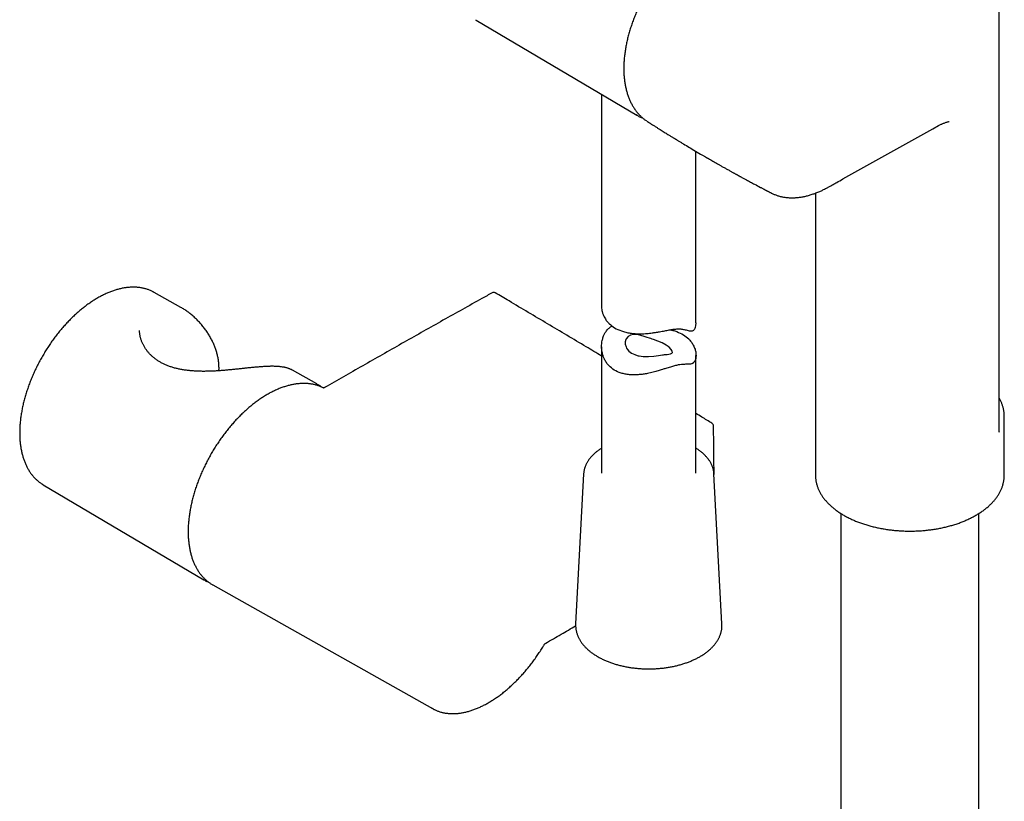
# Model space of a CAD drawing. Header units: millimetres. Extents: x 8 to 827, y 12 to 1643.
# Tile 8 of 134: x 616 to 772, y 300 to 424. Entities that reach past the tile are written whole.
import ezdxf

# ---------------------------------------------------------------- set-up
doc = ezdxf.new("R2010")
doc.units = ezdxf.units.MM

msp = doc.modelspace()

# ---------------------------------------------------------------- linework, layer by layer
at = {"color": 7, "linetype": 'Continuous', "lineweight": 30}
for p, q in [((771.34, 358.84), (771.34, 443.38)), ((688.16, 424.37), (688.29, 424.3)), ((688.29, 424.3), (713.81, 409.2)), ((708.2, 412.52), (708.2, 378.82)), ((715.47, 408.21), (715.47, 408.2)), ((763.44, 408.22), (763.42, 408.22)), ((723.2, 376.21), (723.2, 403.45)), ((742.18, 396.81), (742.18, 351.99)), ((637.15, 381.03), (637.02, 381.1)), ((641.35, 378.67), (637.15, 381.03)), ((641.34, 378.67), (641.35, 378.67)), ((708.2, 372.42), (708.2, 352.34)), ((723.2, 352.34), (723.2, 371.02)), ((659.11, 368.67), (659.1, 368.67)), ((662.99, 366.49), (659.11, 368.67)), ((664.01, 365.87), (663.99, 365.88)), ((772.18, 351.99), (772.18, 361.36)), ((705.35, 352.19), (704.08, 328.37)), ((705.35, 352.19), (705.35, 352.19)), ((727.33, 328.37), (726.06, 352.19)), ((726.06, 352.19), (726.06, 352.19)), ((619.38, 350.55), (619.51, 350.47)), ((619.51, 350.47), (645.03, 335.37)), ((746.23, 345.91), (746.23, 266.01)), ((768.13, 265.27), (768.13, 345.91)), ((646.45, 334.57), (681.36, 314.91)), ((704.08, 328.39), (704.08, 328.37))]:
    msp.add_line(p, q, dxfattribs=at)
at = {"color": 7, "linetype": 'Continuous', "lineweight": 30, "flags": 128}
for points in [[(713.94, 409.13), (713.86, 409.17), (713.68, 409.28)], [(718.45, 372.67), (717.83, 373.01), (717.16, 373.3), (716.46, 373.55), (716.24, 373.63), (716.01, 373.7), (715.79, 373.77), (715.42, 373.9), (714.97, 374.04), (714.45, 374.19), (714.05, 374.28), (713.73, 374.33), (713.47, 374.35), (713.27, 374.35), (712.82, 374.26), (712.42, 374.03), (712.11, 373.66), (712.01, 373.4), (711.98, 373.27), (711.97, 373.23), (711.97, 373.2), (711.96, 373.16), (711.96, 373.16), (711.96, 373.14), (711.96, 373.09), (711.96, 372.91), (711.97, 372.8), (711.99, 372.68), (712.03, 372.53), (712.09, 372.38), (712.17, 372.2), (712.34, 371.95), (712.54, 371.73), (712.96, 371.4), (713.47, 371.15), (713.6, 371.1), (713.73, 371.06), (713.88, 371.02), (714.03, 370.98), (714.19, 370.95), (714.81, 370.87), (715.28, 370.85), (715.56, 370.85), (715.64, 370.86), (715.66, 370.86), (715.67, 370.86), (715.67, 370.86), (715.67, 370.86), (715.67, 370.86), (715.67, 370.86), (715.67, 370.86), (715.67, 370.86), (715.67, 370.86), (715.67, 370.86), (716.52, 370.92), (717.26, 371.02), (717.88, 371.11), (718.06, 371.14), (718.22, 371.16), (718.37, 371.18), (718.6, 371.2), (718.87, 371.23), (719.14, 371.28), (719.28, 371.32), (719.37, 371.38), (719.43, 371.44), (719.45, 371.5), (719.42, 371.71), (719.26, 371.99), (718.94, 372.32), (718.45, 372.67)], [(662.86, 366.55), (663.04, 366.45), (663.12, 366.41)], [(742.18, 351.99), (742.18, 351.9), (742.18, 351.86)], [(772.18, 351.87), (772.18, 351.96), (772.18, 351.99)], [(645.16, 335.3), (645.08, 335.34), (644.9, 335.45)], [(727.33, 328.37), (727.33, 328.37), (727.33, 328.37)]]:
    msp.add_lwpolyline(points, dxfattribs=at)
at = {"color": 7, "linetype": 'Continuous', "lineweight": 30}
for centre, start, end in [((691.06, 380.53), 59.5621, 119.0534), ((725.48, 359.82), 1.1065, 58.3863)]:
    msp.add_arc(centre, 0.5, start, end, dxfattribs=at)
msp.add_ellipse((757.18, 361.44), major_axis=(15, -0.11), ratio=0.572397, start_param=6.273487, end_param=6.301657, dxfattribs=at)
for points, knots in [([(741.28, 448.31), (738.48, 446.64), (733.78, 443.83), (728.44, 440.64), (725.68, 439), (724.71, 438.41), (724.27, 438.15), (723.94, 437.95), (723.64, 437.77), (723.37, 437.59), (723.12, 437.43), (722.87, 437.26), (722.6, 437.07), (722.32, 436.86), (722.03, 436.64), (721.75, 436.41), (721.46, 436.18), (721.18, 435.94), (720.9, 435.69), (720.62, 435.44), (720.34, 435.18), (720.07, 434.92), (719.8, 434.65), (719.53, 434.37), (719.26, 434.09), (719, 433.8), (718.74, 433.51), (718.48, 433.21), (718.22, 432.91), (717.97, 432.6), (717.72, 432.29), (717.48, 431.97), (717.23, 431.65), (717, 431.33), (716.76, 431), (716.53, 430.67), (716.3, 430.33), (716.08, 429.99), (715.87, 429.65), (715.65, 429.3), (715.44, 428.95), (715.24, 428.6), (715.04, 428.25), (714.85, 427.89), (714.66, 427.53), (714.48, 427.17), (714.3, 426.81), (714.13, 426.44), (713.96, 426.07), (713.8, 425.7), (713.64, 425.33), (713.49, 424.96), (713.34, 424.59), (713.2, 424.22), (713.07, 423.84), (712.94, 423.47), (712.82, 423.1), (712.7, 422.73), (712.59, 422.36), (712.49, 421.99), (712.39, 421.62), (712.3, 421.25), (712.22, 420.88), (712.14, 420.51), (712.07, 420.15), (712, 419.78), (711.95, 419.41), (711.9, 419.05), (711.85, 418.69), (711.81, 418.33), (711.78, 417.98), (711.76, 417.63), (711.74, 417.28), (711.73, 416.93), (711.73, 416.59), (711.73, 416.25), (711.74, 415.91), (711.76, 415.59), (711.79, 415.26), (711.82, 414.94), (711.86, 414.62), (711.9, 414.3), (711.96, 413.99), (712.02, 413.68), (712.08, 413.38), (712.16, 413.08), (712.24, 412.79), (712.33, 412.51), (712.42, 412.23), (712.52, 411.95), (712.63, 411.69), (712.75, 411.43), (712.87, 411.18), (712.99, 410.93), (713.13, 410.69), (713.27, 410.46), (713.41, 410.24), (713.57, 410.02), (713.73, 409.8), (713.89, 409.6), (714.06, 409.41), (714.24, 409.22), (714.42, 409.04), (714.6, 408.86), (714.79, 408.7), (714.99, 408.54), (715.17, 408.41), (715.28, 408.33), (715.33, 408.3)], [0, 0, 0, 0, 0.184065, 0.309337, 0.351185, 0.365522, 0.373374, 0.380479, 0.386842, 0.392684, 0.398148, 0.403326, 0.40881, 0.415316, 0.421627, 0.427946, 0.434264, 0.44057, 0.446856, 0.453111, 0.459385, 0.465659, 0.471919, 0.478172, 0.484422, 0.490673, 0.49693, 0.503163, 0.509411, 0.515681, 0.521965, 0.528251, 0.534527, 0.540783, 0.547012, 0.553299, 0.559569, 0.565828, 0.57208, 0.578332, 0.584586, 0.590848, 0.597052, 0.603272, 0.609518, 0.61578, 0.622048, 0.628311, 0.634556, 0.640805, 0.647097, 0.65338, 0.659657, 0.665935, 0.672216, 0.678507, 0.684791, 0.691005, 0.697248, 0.703512, 0.709787, 0.716063, 0.722326, 0.728509, 0.734829, 0.74114, 0.747447, 0.753756, 0.760068, 0.766389, 0.772725, 0.778997, 0.785276, 0.791575, 0.797884, 0.804191, 0.810484, 0.81675, 0.822923, 0.82924, 0.83555, 0.841856, 0.848162, 0.854472, 0.86079, 0.867143, 0.873419, 0.879704, 0.885985, 0.892254, 0.898499, 0.904711, 0.910883, 0.916995, 0.923131, 0.92928, 0.935433, 0.941575, 0.947696, 0.953782, 0.959817, 0.965895, 0.971942, 0.977964, 0.983967, 0.989958, 0.995943, 1, 1, 1, 1]), ([(713.94, 409.12), (713.97, 409.11), (714.07, 409.05), (714.25, 408.96), (714.47, 408.86), (714.63, 408.79), (714.72, 408.76), (714.73, 408.75)], [0, 0, 0, 0, 0.1171737, 0.3961187, 0.675098, 0.9541798, 1, 1, 1, 1]), ([(715.37, 408.27), (715.38, 408.26), (715.41, 408.24), (715.45, 408.22), (715.47, 408.2)], [0, 0, 0, 0, 0.3162439, 1, 1, 1, 1]), ([(715.47, 408.2), (715.58, 408.13), (715.85, 407.96), (716.26, 407.7), (716.69, 407.43), (717.1, 407.17), (717.48, 406.93), (717.83, 406.71), (718.15, 406.51), (718.45, 406.33), (718.71, 406.16), (718.95, 406.02), (719.16, 405.89), (719.35, 405.77), (719.53, 405.66), (719.68, 405.57), (719.8, 405.5), (719.88, 405.45), (719.94, 405.41), (720.01, 405.37), (720.1, 405.31), (720.22, 405.24), (720.39, 405.14), (720.57, 405.03), (720.77, 404.9), (721.22, 404.63), (721.91, 404.22), (722.89, 403.64), (723.63, 403.2), (724.12, 402.91), (724.32, 402.8), (724.5, 402.69), (724.64, 402.61), (724.75, 402.55), (724.83, 402.5), (724.9, 402.46), (724.98, 402.42), (725.07, 402.36), (725.18, 402.3), (725.3, 402.23), (725.43, 402.16), (725.63, 402.04), (725.9, 401.88), (726.25, 401.68), (726.63, 401.47), (727.02, 401.25), (727.44, 401.01), (727.88, 400.76), (728.26, 400.55), (728.56, 400.38), (728.76, 400.27), (728.96, 400.16), (729.14, 400.06), (729.3, 399.97), (729.44, 399.89), (729.58, 399.82), (729.69, 399.76), (729.78, 399.71), (729.86, 399.66), (729.93, 399.63), (730.02, 399.58), (730.13, 399.52), (730.26, 399.44), (730.42, 399.36), (730.59, 399.26), (730.79, 399.16), (731, 399.04), (731.36, 398.85), (731.86, 398.58), (732.6, 398.18), (733.18, 397.87), (733.62, 397.64), (733.79, 397.55), (733.95, 397.47), (734.07, 397.4), (734.16, 397.36), (734.21, 397.33), (734.27, 397.3), (734.32, 397.28), (734.36, 397.25), (734.4, 397.23), (734.45, 397.21), (734.51, 397.18), (734.59, 397.14), (734.69, 397.08), (734.81, 397.02), (734.96, 396.94), (735.07, 396.88), (735.13, 396.85), (735.13, 396.85)], [0, 0, 0, 0, 0.017196, 0.041382, 0.064085, 0.085307, 0.105046, 0.123303, 0.140077, 0.155368, 0.169177, 0.181502, 0.192345, 0.201704, 0.211155, 0.219205, 0.225856, 0.229119, 0.231962, 0.235247, 0.239239, 0.24617, 0.254544, 0.264362, 0.274871, 0.285431, 0.333197, 0.381804, 0.436038, 0.446644, 0.457063, 0.466174, 0.473776, 0.47877, 0.482798, 0.486001, 0.48979, 0.494527, 0.500102, 0.506429, 0.512931, 0.51956, 0.53671, 0.554647, 0.573397, 0.593304, 0.614478, 0.636919, 0.660626, 0.671459, 0.681999, 0.691743, 0.70069, 0.708841, 0.716195, 0.722752, 0.72894, 0.733535, 0.736598, 0.74003, 0.744453, 0.750062, 0.756728, 0.764452, 0.773232, 0.783069, 0.793953, 0.805279, 0.836809, 0.868903, 0.915627, 0.924934, 0.933705, 0.941551, 0.948474, 0.951589, 0.954473, 0.957126, 0.959549, 0.96174, 0.963701, 0.96563, 0.968447, 0.972473, 0.977598, 0.983823, 0.991148, 0.999572, 1, 1, 1, 1]), ([(735.13, 396.85), (735.15, 396.84), (735.24, 396.8), (735.4, 396.72), (735.63, 396.62), (735.86, 396.53), (736.09, 396.44), (736.33, 396.37), (736.58, 396.3), (736.83, 396.24), (737.08, 396.19), (737.33, 396.15), (737.59, 396.12), (737.86, 396.1), (738.12, 396.08), (738.39, 396.07), (738.66, 396.08), (738.94, 396.09), (739.21, 396.11), (739.49, 396.13), (739.77, 396.17), (740.06, 396.22), (740.34, 396.27), (740.63, 396.34), (740.92, 396.41), (741.21, 396.49), (741.51, 396.58), (741.81, 396.68), (742.1, 396.78), (742.4, 396.9), (742.7, 397.02), (742.98, 397.14), (743.24, 397.26), (743.5, 397.39), (743.79, 397.54), (744.14, 397.73), (744.55, 397.95), (745.02, 398.22), (745.7, 398.6), (751.28, 401.71), (756.68, 404.72), (761.75, 407.54)], [0, 0, 0, 0, 0.002256, 0.01236, 0.022543, 0.032734, 0.042948, 0.053196, 0.06349, 0.073844, 0.084142, 0.094536, 0.104994, 0.115495, 0.126017, 0.136536, 0.147026, 0.157462, 0.167967, 0.17851, 0.189085, 0.199699, 0.210358, 0.221069, 0.231839, 0.242505, 0.253329, 0.264185, 0.275054, 0.28591, 0.296732, 0.307505, 0.316069, 0.324741, 0.33584, 0.348087, 0.362435, 0.3811, 0.401171, 0.437784, 1, 1, 1, 1]), ([(761.75, 407.54), (761.75, 407.55), (761.81, 407.58), (761.94, 407.65), (762.14, 407.75), (762.33, 407.84), (762.52, 407.92), (762.72, 408), (762.93, 408.07), (763.14, 408.14), (763.31, 408.19), (763.41, 408.21), (763.44, 408.22)], [0, 0, 0, 0, 0.004169, 0.111268, 0.225346, 0.336174, 0.450978, 0.568901, 0.690276, 0.815427, 0.944696, 1, 1, 1, 1]), ([(637.02, 381.11), (636.96, 381.14), (636.83, 381.2), (636.63, 381.3), (636.41, 381.39), (636.18, 381.48), (635.95, 381.56), (635.71, 381.62), (635.48, 381.69), (635.23, 381.74), (634.99, 381.78), (634.74, 381.82), (634.48, 381.84), (634.22, 381.86), (633.96, 381.87), (633.7, 381.87), (633.44, 381.86), (633.17, 381.85), (632.89, 381.82), (632.62, 381.79), (632.34, 381.75), (632.07, 381.69), (631.79, 381.63), (631.5, 381.57), (631.22, 381.49), (630.94, 381.4), (630.65, 381.31), (630.36, 381.21), (630.07, 381.1), (629.78, 380.98), (629.49, 380.85), (629.2, 380.72), (628.91, 380.57), (628.62, 380.42), (628.33, 380.26), (628.04, 380.1), (627.75, 379.92), (627.46, 379.74), (627.17, 379.55), (626.88, 379.35), (626.6, 379.15), (626.31, 378.94), (626.02, 378.72), (625.74, 378.5), (625.46, 378.27), (625.17, 378.03), (624.9, 377.78), (624.62, 377.53), (624.34, 377.28), (624.07, 377.01), (623.8, 376.74), (623.53, 376.47), (623.26, 376.19), (623, 375.9), (622.74, 375.61), (622.48, 375.32), (622.23, 375.02), (621.98, 374.71), (621.73, 374.4), (621.49, 374.08), (621.25, 373.76), (621.01, 373.44), (620.78, 373.11), (620.55, 372.78), (620.32, 372.44), (620.1, 372.1), (619.89, 371.76), (619.68, 371.42), (619.47, 371.07), (619.27, 370.72), (619.07, 370.36), (618.88, 370.01), (618.69, 369.65), (618.51, 369.29), (618.33, 368.92), (618.16, 368.56), (617.99, 368.19), (617.83, 367.83), (617.67, 367.46), (617.52, 367.09), (617.38, 366.72), (617.24, 366.35), (617.11, 365.98), (616.98, 365.61), (616.86, 365.24), (616.74, 364.86), (616.63, 364.49), (616.53, 364.12), (616.43, 363.76), (616.34, 363.39), (616.26, 363.02), (616.18, 362.66), (616.11, 362.29), (616.05, 361.93), (615.99, 361.57), (615.94, 361.21), (615.89, 360.86), (615.86, 360.5), (615.82, 360.15), (615.8, 359.8), (615.78, 359.46), (615.77, 359.12), (615.76, 358.78), (615.77, 358.45), (615.78, 358.11), (615.79, 357.79), (615.81, 357.46), (615.84, 357.15), (615.88, 356.83), (615.92, 356.52), (615.97, 356.22), (616.03, 355.92), (616.09, 355.62), (616.16, 355.33), (616.24, 355.05), (616.32, 354.77), (616.41, 354.5), (616.51, 354.23), (616.61, 353.97), (616.72, 353.72), (616.83, 353.47), (616.95, 353.23), (617.08, 353), (617.22, 352.77), (617.36, 352.55), (617.5, 352.34), (617.65, 352.13), (617.81, 351.93), (617.97, 351.74), (618.14, 351.56), (618.32, 351.38), (618.5, 351.22), (618.68, 351.06), (618.87, 350.9), (619.06, 350.76), (619.23, 350.64), (619.34, 350.58), (619.38, 350.55)], [0, 0, 0, 0, 0.005684, 0.012957, 0.020232, 0.027511, 0.034797, 0.04209, 0.049392, 0.056704, 0.064027, 0.071362, 0.078709, 0.086068, 0.09344, 0.100825, 0.108221, 0.115629, 0.123048, 0.130477, 0.137915, 0.145362, 0.152817, 0.160279, 0.167747, 0.17522, 0.182698, 0.19018, 0.197664, 0.205152, 0.212641, 0.220132, 0.227623, 0.235116, 0.242608, 0.2501, 0.257592, 0.265084, 0.272575, 0.280065, 0.287553, 0.295041, 0.302528, 0.310013, 0.317497, 0.32498, 0.332462, 0.339942, 0.347422, 0.3549, 0.362377, 0.369852, 0.377327, 0.384801, 0.392273, 0.399745, 0.407216, 0.414686, 0.422156, 0.429624, 0.437092, 0.44456, 0.452027, 0.459493, 0.466959, 0.474425, 0.481891, 0.489356, 0.496822, 0.504287, 0.511752, 0.519218, 0.526683, 0.534149, 0.541615, 0.549081, 0.556548, 0.564015, 0.571483, 0.578951, 0.58642, 0.59389, 0.601361, 0.608832, 0.616305, 0.623778, 0.631252, 0.638728, 0.646204, 0.653682, 0.661161, 0.668641, 0.676123, 0.683606, 0.69109, 0.698576, 0.706063, 0.713551, 0.721041, 0.728532, 0.736024, 0.743518, 0.751012, 0.758507, 0.766003, 0.773499, 0.780996, 0.788492, 0.795988, 0.803482, 0.810976, 0.818467, 0.825956, 0.833442, 0.840924, 0.848401, 0.855874, 0.863339, 0.870798, 0.878249, 0.885691, 0.893123, 0.900545, 0.907956, 0.915355, 0.922741, 0.930115, 0.937476, 0.944825, 0.952161, 0.959485, 0.966798, 0.9741, 0.981394, 0.98868, 0.995959, 1, 1, 1, 1]), ([(690.82, 380.97), (690.27, 380.67), (688.7, 379.79), (686.1, 378.34), (683.01, 376.61), (679.92, 374.87), (676.83, 373.12), (673.74, 371.36), (670.64, 369.6), (667.61, 367.86), (665.46, 366.63), (664.35, 365.99), (664.21, 365.91)], [0, 0, 0, 0, 0.061155, 0.177347, 0.293539, 0.409731, 0.525924, 0.642116, 0.758308, 0.8745, 0.984577, 1, 1, 1, 1]), ([(708.2, 370.92), (707.39, 371.41), (705.55, 372.52), (702.69, 374.23), (699.62, 376.05), (696.56, 377.87), (693.79, 379.51), (692.04, 380.53), (691.31, 380.96)], [0, 0, 0, 0, 0.1453526, 0.326729, 0.5081056, 0.6894821, 0.8708586, 1, 1, 1, 1]), ([(647.42, 368.59), (647.42, 368.65), (647.43, 368.8), (647.43, 369.05), (647.42, 369.34), (647.41, 369.63), (647.38, 369.92), (647.35, 370.21), (647.3, 370.5), (647.25, 370.79), (647.18, 371.08), (647.11, 371.37), (647.03, 371.66), (646.94, 371.96), (646.83, 372.25), (646.72, 372.54), (646.6, 372.82), (646.47, 373.11), (646.33, 373.4), (646.18, 373.69), (646.02, 373.98), (645.85, 374.27), (645.68, 374.55), (645.49, 374.83), (645.29, 375.11), (645.09, 375.38), (644.87, 375.65), (644.65, 375.92), (644.43, 376.18), (644.19, 376.43), (643.95, 376.67), (643.71, 376.91), (643.46, 377.14), (643.21, 377.37), (642.95, 377.58), (642.69, 377.79), (642.43, 377.98), (642.16, 378.17), (641.9, 378.34), (641.63, 378.51), (641.45, 378.62), (641.35, 378.67), (641.35, 378.67)], [0, 0, 0, 0, 0.012821, 0.036026, 0.059227, 0.082444, 0.105699, 0.129018, 0.152409, 0.175682, 0.199244, 0.223074, 0.247149, 0.27144, 0.295914, 0.320529, 0.345363, 0.37063, 0.396222, 0.422136, 0.448364, 0.474894, 0.501708, 0.528785, 0.556098, 0.583617, 0.611304, 0.63912, 0.667021, 0.695015, 0.723022, 0.751073, 0.779121, 0.807118, 0.835024, 0.862803, 0.890421, 0.917848, 0.945056, 0.972022, 0.998727, 1, 1, 1, 1]), ([(708.21, 378.82), (708.21, 378.78), (708.2, 378.5), (708.27, 378.07), (708.43, 377.56), (708.6, 377.17), (708.82, 376.78), (709.09, 376.4), (709.34, 376.16), (709.45, 376.04)], [0, 0, 0, 0, 0.046723, 0.281073, 0.433772, 0.567068, 0.690324, 0.856386, 1, 1, 1, 1]), ([(721.2, 374.32), (721.49, 374.1), (721.88, 373.83), (722.24, 373.43), (722.43, 373.2), (722.61, 372.95), (722.84, 372.55), (723.05, 372.05), (723.16, 371.59), (723.19, 371.29), (723.2, 371.13), (723.21, 370.99), (723.2, 370.87), (723.18, 370.64), (723.12, 370.34), (723, 370.09), (722.87, 369.93), (722.78, 369.85), (722.69, 369.77), (722.58, 369.72), (722.43, 369.67), (722.22, 369.64), (721.92, 369.62), (721.58, 369.62), (721.23, 369.61), (720.85, 369.59), (720.39, 369.52), (719.9, 369.41), (719.48, 369.29), (719.14, 369.19), (718.77, 369.08), (718.35, 368.95), (717.82, 368.78), (717.16, 368.58), (716.37, 368.36), (715.57, 368.17), (714.81, 368.04), (714.17, 367.97), (713.6, 367.94), (713.1, 367.94), (712.55, 367.97), (711.94, 368.05), (711.11, 368.26), (710.19, 368.66), (709.53, 369.22), (709.15, 369.65), (708.97, 369.89), (708.81, 370.15), (708.63, 370.47), (708.46, 370.88), (708.31, 371.4), (708.21, 372.01), (708.19, 372.69), (708.28, 373.36), (708.43, 373.88), (708.57, 374.24), (708.68, 374.47), (708.79, 374.66), (708.98, 374.95), (709.27, 375.29), (709.62, 375.57), (709.84, 375.68), (709.9, 375.71)], [0, 0, 0, 0, 0.039379, 0.050382, 0.061845, 0.073771, 0.086162, 0.11578, 0.140007, 0.148192, 0.155514, 0.161975, 0.167575, 0.172319, 0.194363, 0.215913, 0.224462, 0.232993, 0.241525, 0.250076, 0.258664, 0.274761, 0.294052, 0.314624, 0.331254, 0.344892, 0.365206, 0.386123, 0.396926, 0.408005, 0.419399, 0.431139, 0.447423, 0.46716, 0.490385, 0.517118, 0.53793, 0.556924, 0.574104, 0.589472, 0.603032, 0.626148, 0.648133, 0.68883, 0.729572, 0.74046, 0.751633, 0.763096, 0.774855, 0.792288, 0.812454, 0.835361, 0.861013, 0.88782, 0.91109, 0.921407, 0.930848, 0.939418, 0.947122, 0.970261, 0.992144, 1, 1, 1, 1]), ([(709.45, 376.04), (709.71, 375.83), (710.26, 375.37), (711.18, 374.97), (712.04, 374.71), (712.64, 374.59), (713.15, 374.52), (713.55, 374.49), (713.97, 374.47), (714.59, 374.46), (715.35, 374.5), (716.06, 374.58), (716.52, 374.65), (716.78, 374.69), (717.02, 374.73), (717.22, 374.76), (717.63, 374.83), (718.21, 374.94), (718.94, 375.08), (719.59, 375.18), (720.06, 375.23), (720.42, 375.24), (720.67, 375.24), (720.89, 375.22), (721.11, 375.19), (721.35, 375.14), (721.64, 375.07), (721.98, 374.98), (722.31, 374.92), (722.62, 374.94), (722.84, 375.04), (723.01, 375.23), (723.13, 375.54), (723.19, 375.86), (723.21, 376.1), (723.2, 376.19), (723.2, 376.21)], [0, 0, 0, 0, 0.066181, 0.138715, 0.177474, 0.217887, 0.238728, 0.259989, 0.281671, 0.303777, 0.354283, 0.396401, 0.410906, 0.424068, 0.435889, 0.44637, 0.455514, 0.497876, 0.537181, 0.573745, 0.607965, 0.626027, 0.645112, 0.662518, 0.676555, 0.699545, 0.727444, 0.760267, 0.806678, 0.84729, 0.882454, 0.912716, 0.942661, 0.977825, 0.997481, 1, 1, 1, 1]), ([(659.11, 368.67), (659.07, 368.69), (658.98, 368.74), (658.84, 368.81), (658.67, 368.88), (658.49, 368.95), (658.3, 369.01), (658.11, 369.07), (657.91, 369.12), (657.7, 369.16), (657.49, 369.19), (657.27, 369.22), (657.04, 369.25), (656.81, 369.27), (656.58, 369.28), (656.34, 369.29), (656.1, 369.3), (655.86, 369.3), (655.61, 369.3), (655.37, 369.29), (655.12, 369.29), (654.86, 369.28), (654.61, 369.26), (654.35, 369.24), (654.08, 369.23), (653.81, 369.2), (653.54, 369.18), (653.26, 369.16), (652.99, 369.13), (652.71, 369.1), (652.42, 369.08), (652.14, 369.05), (651.85, 369.02), (651.55, 368.98), (651.25, 368.95), (650.95, 368.92), (650.64, 368.89), (650.34, 368.85), (650.03, 368.82), (649.71, 368.79), (649.4, 368.76), (649.08, 368.73), (648.76, 368.7), (648.44, 368.67), (648.11, 368.64), (647.79, 368.62), (647.46, 368.59), (647.13, 368.57), (646.8, 368.55), (646.46, 368.54), (646.13, 368.52), (645.8, 368.51), (645.47, 368.51), (645.14, 368.5), (644.81, 368.5), (644.49, 368.51), (644.16, 368.52), (643.83, 368.53), (643.51, 368.55), (643.19, 368.57), (642.87, 368.59), (642.56, 368.63), (642.25, 368.66), (641.95, 368.7), (641.65, 368.75), (641.36, 368.8), (641.07, 368.86), (640.79, 368.93), (640.51, 368.99), (640.23, 369.07), (639.96, 369.15), (639.7, 369.24), (639.44, 369.33), (639.19, 369.43), (638.95, 369.53), (638.71, 369.64), (638.48, 369.75), (638.25, 369.87), (638.03, 370), (637.82, 370.13), (637.61, 370.26), (637.4, 370.41), (637.21, 370.55), (637.02, 370.71), (636.83, 370.87), (636.66, 371.03), (636.49, 371.2), (636.33, 371.37), (636.17, 371.55), (636.03, 371.73), (635.89, 371.91), (635.76, 372.1), (635.63, 372.29), (635.52, 372.49), (635.41, 372.69), (635.31, 372.89), (635.22, 373.09), (635.14, 373.29), (635.07, 373.5), (635, 373.7), (634.95, 373.9), (634.9, 374.1), (634.87, 374.3), (634.84, 374.49), (634.82, 374.69), (634.81, 374.85), (634.81, 374.96), (634.81, 375)], [0, 0, 0, 0, 0.006712, 0.017042, 0.027497, 0.038077, 0.04877, 0.059549, 0.07039, 0.081007, 0.092048, 0.103078, 0.114027, 0.124852, 0.135526, 0.146034, 0.156371, 0.166536, 0.176532, 0.186364, 0.196039, 0.205564, 0.214946, 0.224423, 0.233843, 0.243225, 0.252553, 0.261809, 0.270974, 0.28003, 0.288974, 0.298057, 0.307128, 0.316194, 0.32526, 0.334329, 0.343404, 0.352487, 0.361543, 0.370632, 0.379729, 0.388843, 0.397983, 0.407161, 0.416387, 0.42567, 0.43494, 0.444244, 0.453613, 0.463028, 0.472463, 0.48189, 0.491277, 0.500637, 0.510068, 0.519536, 0.529031, 0.538545, 0.548067, 0.557585, 0.567087, 0.576562, 0.586002, 0.595395, 0.604735, 0.614011, 0.62322, 0.632426, 0.641742, 0.651062, 0.66036, 0.669616, 0.678813, 0.687935, 0.69698, 0.706162, 0.715338, 0.724521, 0.733724, 0.74296, 0.752243, 0.761582, 0.770664, 0.780127, 0.789629, 0.79914, 0.808619, 0.818036, 0.827442, 0.837057, 0.846701, 0.856385, 0.866119, 0.875914, 0.885775, 0.895504, 0.90539, 0.915295, 0.925189, 0.935045, 0.944838, 0.954562, 0.964451, 0.974204, 0.98393, 0.993645, 1, 1, 1, 1]), ([(719.09, 375.1), (719.23, 375.07), (719.6, 375), (720.34, 374.77), (720.86, 374.49), (721.2, 374.32)], [0, 0, 0, 0, 0.175533, 0.475005, 1, 1, 1, 1]), ([(663.99, 365.88), (663.98, 365.88), (663.9, 365.93), (663.74, 366), (663.51, 366.09), (663.28, 366.18), (663.05, 366.26), (662.81, 366.33), (662.57, 366.39), (662.33, 366.44), (662.08, 366.49), (661.83, 366.52), (661.57, 366.55), (661.31, 366.57), (661.05, 366.58), (660.78, 366.58), (660.52, 366.57), (660.24, 366.55), (659.97, 366.53), (659.7, 366.5), (659.42, 366.45), (659.14, 366.4), (658.86, 366.34), (658.57, 366.28), (658.29, 366.2), (658, 366.11), (657.71, 366.02), (657.42, 365.92), (657.13, 365.81), (656.84, 365.69), (656.54, 365.56), (656.25, 365.43), (655.96, 365.29), (655.67, 365.14), (655.38, 364.98), (655.08, 364.81), (654.79, 364.64), (654.5, 364.46), (654.21, 364.27), (653.92, 364.07), (653.63, 363.87), (653.33, 363.66), (653.04, 363.44), (652.76, 363.21), (652.47, 362.98), (652.19, 362.75), (651.91, 362.5), (651.63, 362.25), (651.35, 362), (651.07, 361.73), (650.8, 361.47), (650.53, 361.19), (650.26, 360.91), (649.99, 360.63), (649.73, 360.33), (649.47, 360.04), (649.21, 359.74), (648.96, 359.43), (648.71, 359.12), (648.46, 358.8), (648.21, 358.48), (647.97, 358.15), (647.74, 357.83), (647.5, 357.49), (647.28, 357.16), (647.05, 356.82), (646.83, 356.48), (646.62, 356.13), (646.41, 355.78), (646.2, 355.43), (646, 355.07), (645.8, 354.71), (645.61, 354.35), (645.42, 353.99), (645.24, 353.62), (645.06, 353.26), (644.89, 352.89), (644.72, 352.52), (644.56, 352.15), (644.41, 351.78), (644.26, 351.41), (644.11, 351.03), (643.98, 350.66), (643.84, 350.29), (643.72, 349.91), (643.6, 349.54), (643.48, 349.16), (643.38, 348.79), (643.27, 348.42), (643.18, 348.05), (643.09, 347.68), (643.01, 347.31), (642.93, 346.94), (642.86, 346.57), (642.8, 346.21), (642.74, 345.85), (642.69, 345.49), (642.65, 345.13), (642.61, 344.77), (642.58, 344.42), (642.55, 344.07), (642.54, 343.72), (642.53, 343.38), (642.52, 343.03), (642.53, 342.7), (642.54, 342.36), (642.55, 342.04), (642.58, 341.71), (642.61, 341.39), (642.64, 341.08), (642.69, 340.76), (642.74, 340.46), (642.8, 340.15), (642.86, 339.86), (642.93, 339.57), (643.01, 339.28), (643.09, 339), (643.18, 338.73), (643.28, 338.46), (643.38, 338.2), (643.49, 337.94), (643.61, 337.69), (643.73, 337.45), (643.86, 337.21), (643.99, 336.99), (644.13, 336.76), (644.28, 336.55), (644.43, 336.34), (644.59, 336.14), (644.75, 335.95), (644.92, 335.76), (645.1, 335.58), (645.28, 335.41), (645.46, 335.25), (645.65, 335.1), (645.85, 334.95), (646.05, 334.81), (646.2, 334.71), (646.29, 334.66), (646.31, 334.65)], [0, 0, 0, 0, 0.001304, 0.008446, 0.015647, 0.022878, 0.030105, 0.037335, 0.044573, 0.051827, 0.059103, 0.066408, 0.07374, 0.080983, 0.088293, 0.095623, 0.102969, 0.110326, 0.117688, 0.125049, 0.132403, 0.139771, 0.147173, 0.154589, 0.162015, 0.169448, 0.176884, 0.184319, 0.191749, 0.199162, 0.206601, 0.214016, 0.221423, 0.22883, 0.23624, 0.243658, 0.25109, 0.258541, 0.265927, 0.273343, 0.280791, 0.288258, 0.295729, 0.30319, 0.310625, 0.318023, 0.32537, 0.332779, 0.340196, 0.347603, 0.355006, 0.36241, 0.36982, 0.377241, 0.384678, 0.392089, 0.399472, 0.406885, 0.414316, 0.421754, 0.429188, 0.436604, 0.443992, 0.451342, 0.458726, 0.466143, 0.47355, 0.480951, 0.488354, 0.495762, 0.50318, 0.510615, 0.518044, 0.525443, 0.532836, 0.540223, 0.547611, 0.555, 0.562395, 0.569798, 0.577219, 0.584621, 0.59202, 0.599444, 0.606883, 0.614329, 0.621772, 0.6292, 0.636605, 0.643943, 0.651372, 0.658787, 0.666194, 0.673598, 0.681006, 0.68842, 0.695847, 0.703295, 0.710731, 0.718138, 0.725576, 0.733033, 0.7405, 0.747967, 0.75542, 0.76285, 0.770258, 0.777638, 0.785053, 0.792492, 0.799946, 0.807404, 0.814854, 0.822285, 0.829684, 0.837037, 0.844471, 0.851886, 0.859285, 0.866674, 0.874057, 0.88144, 0.888827, 0.89622, 0.903543, 0.910863, 0.918195, 0.925531, 0.932859, 0.94017, 0.947453, 0.9547, 0.961888, 0.969155, 0.976405, 0.98364, 0.990868, 0.998092, 1, 1, 1, 1]), ([(663.71, 366.01), (663.67, 366.04), (663.56, 366.12), (663.38, 366.24), (663.23, 366.34), (663.14, 366.39), (663.13, 366.4)], [0, 0, 0, 0, 0.2274553, 0.5715754, 0.9154799, 1, 1, 1, 1]), ([(664.07, 365.84), (664.06, 365.84), (664.05, 365.85), (664.03, 365.86), (664.02, 365.86)], [0, 0, 0, 0, 0.328847, 1, 1, 1, 1]), ([(664.21, 365.91), (664.21, 365.9), (664.18, 365.89), (664.15, 365.87), (664.11, 365.86), (664.08, 365.85), (664.06, 365.85), (664.05, 365.85), (664.05, 365.85), (664.05, 365.85)], [0, 0, 0, 0, 0.088398, 0.239916, 0.391004, 0.542075, 0.693908, 0.847851, 1, 1, 1, 1]), ([(772.17, 361.49), (772.17, 361.52), (772.17, 361.62), (772.16, 361.8), (772.14, 362.02), (772.11, 362.24), (772.06, 362.46), (772.01, 362.68), (771.95, 362.9), (771.88, 363.12), (771.8, 363.33), (771.72, 363.55), (771.62, 363.76), (771.51, 363.98), (771.42, 364.15), (771.36, 364.26), (771.34, 364.29)], [0, 0, 0, 0, 0.028865, 0.106004, 0.183166, 0.260378, 0.337666, 0.415053, 0.492559, 0.570202, 0.647997, 0.725953, 0.804079, 0.882377, 0.960847, 1, 1, 1, 1]), ([(725.74, 360.25), (725.2, 360.58), (724.36, 361.1), (723.51, 361.62), (723.2, 361.81)], [0, 0, 0, 0, 0.635434, 1, 1, 1, 1]), ([(726.07, 352.1), (726.07, 352.3), (726.06, 353.1), (726.05, 354.49), (726.04, 356.26), (726.01, 358.04), (725.99, 359.24), (725.98, 359.83)], [0, 0, 0, 0, 0.080539, 0.310053, 0.539567, 0.769081, 1, 1, 1, 1]), ([(771.34, 358.88), (771.34, 358.88), (771.34, 358.87), (771.34, 358.85), (771.34, 358.85)], [0, 0, 0, 0, 0.328684, 1, 1, 1, 1]), ([(708.2, 356.28), (708.16, 356.25), (708.04, 356.18), (707.86, 356.06), (707.66, 355.91), (707.46, 355.77), (707.27, 355.61), (707.09, 355.46), (706.92, 355.3), (706.76, 355.14), (706.6, 354.98), (706.46, 354.81), (706.32, 354.64), (706.19, 354.47), (706.07, 354.29), (705.96, 354.11), (705.85, 353.93), (705.76, 353.75), (705.68, 353.57), (705.6, 353.39), (705.54, 353.2), (705.48, 353.01), (705.43, 352.83), (705.4, 352.64), (705.37, 352.45), (705.35, 352.3), (705.35, 352.21), (705.35, 352.19)], [0, 0, 0, 0, 0.0268692, 0.0691737, 0.1114758, 0.1537697, 0.1960482, 0.238303, 0.2805246, 0.3227025, 0.3648249, 0.4068794, 0.4488526, 0.4907312, 0.5325021, 0.5741529, 0.6156725, 0.6570522, 0.6982858, 0.7393703, 0.7803067, 0.8210998, 0.8617585, 0.9022959, 0.9427286, 0.9830767, 1, 1, 1, 1]), ([(726.06, 352.19), (726.06, 352.23), (726.05, 352.33), (726.03, 352.49), (726.01, 352.68), (725.97, 352.87), (725.92, 353.05), (725.86, 353.24), (725.79, 353.42), (725.72, 353.6), (725.63, 353.78), (725.54, 353.96), (725.44, 354.14), (725.32, 354.31), (725.2, 354.49), (725.07, 354.66), (724.93, 354.83), (724.79, 354.99), (724.63, 355.16), (724.47, 355.32), (724.3, 355.48), (724.12, 355.63), (723.93, 355.78), (723.73, 355.93), (723.53, 356.07), (723.36, 356.19), (723.24, 356.26), (723.2, 356.28)], [0, 0, 0, 0, 0.023969, 0.064286, 0.104637, 0.145049, 0.185542, 0.226136, 0.266848, 0.307691, 0.348672, 0.389797, 0.431066, 0.472478, 0.514025, 0.5557, 0.597492, 0.63939, 0.681381, 0.723452, 0.76559, 0.807784, 0.850022, 0.892295, 0.934592, 0.976906, 1, 1, 1, 1]), ([(742.18, 351.86), (742.18, 351.84), (742.18, 351.76), (742.19, 351.59), (742.21, 351.37), (742.24, 351.15), (742.28, 350.93), (742.33, 350.71), (742.39, 350.49), (742.46, 350.27), (742.53, 350.05), (742.62, 349.83), (742.71, 349.62), (742.82, 349.4), (742.93, 349.19), (743.05, 348.98), (743.18, 348.77), (743.32, 348.56), (743.47, 348.36), (743.63, 348.15), (743.8, 347.95), (743.97, 347.76), (744.16, 347.56), (744.35, 347.37), (744.55, 347.18), (744.75, 346.99), (744.97, 346.81), (745.19, 346.63), (745.42, 346.45), (745.66, 346.28), (745.9, 346.11), (746.16, 345.95), (746.42, 345.79), (746.68, 345.63), (746.95, 345.48), (747.23, 345.33), (747.52, 345.18), (747.81, 345.04), (748.1, 344.91), (748.4, 344.78), (748.71, 344.65), (749.02, 344.53), (749.34, 344.41), (749.66, 344.3), (749.99, 344.19), (750.32, 344.09), (750.66, 343.99), (751, 343.9), (751.34, 343.81), (751.69, 343.73), (752.04, 343.65), (752.39, 343.58), (752.75, 343.51), (753.1, 343.45), (753.47, 343.39), (753.83, 343.34), (754.19, 343.29), (754.56, 343.25), (754.93, 343.22), (755.3, 343.19), (755.67, 343.16), (756.05, 343.14), (756.42, 343.13), (756.79, 343.12), (757.17, 343.12), (757.54, 343.12), (757.91, 343.13), (758.29, 343.14), (758.66, 343.16), (759.03, 343.18), (759.4, 343.21), (759.77, 343.25), (760.14, 343.29), (760.5, 343.34), (760.87, 343.39), (761.23, 343.44), (761.59, 343.5), (761.94, 343.57), (762.3, 343.64), (762.65, 343.72), (762.99, 343.8), (763.34, 343.89), (763.68, 343.98), (764.01, 344.08), (764.34, 344.18), (764.67, 344.29), (764.99, 344.4), (765.31, 344.52), (765.62, 344.64), (765.93, 344.77), (766.23, 344.9), (766.53, 345.04), (766.82, 345.18), (767.11, 345.32), (767.38, 345.47), (767.66, 345.62), (767.92, 345.78), (768.18, 345.94), (768.43, 346.1), (768.68, 346.27), (768.92, 346.44), (769.15, 346.62), (769.37, 346.8), (769.59, 346.98), (769.8, 347.17), (770, 347.36), (770.19, 347.55), (770.37, 347.75), (770.55, 347.95), (770.72, 348.15), (770.88, 348.35), (771.03, 348.56), (771.17, 348.76), (771.3, 348.97), (771.42, 349.19), (771.54, 349.4), (771.64, 349.62), (771.74, 349.83), (771.82, 350.05), (771.9, 350.27), (771.97, 350.49), (772.02, 350.71), (772.07, 350.93), (772.11, 351.16), (772.14, 351.38), (772.16, 351.6), (772.17, 351.76), (772.17, 351.85), (772.17, 351.87)], [0, 0, 0, 0, 0.001327, 0.009154, 0.016981, 0.024813, 0.032651, 0.040498, 0.048356, 0.056226, 0.064111, 0.072011, 0.079927, 0.087861, 0.095811, 0.103778, 0.111761, 0.11976, 0.127773, 0.1358, 0.14384, 0.151891, 0.159952, 0.168022, 0.1761, 0.184184, 0.192274, 0.200368, 0.208465, 0.216565, 0.224667, 0.232771, 0.240875, 0.248979, 0.257082, 0.265186, 0.273288, 0.281389, 0.289488, 0.297586, 0.305683, 0.313778, 0.321871, 0.329962, 0.338052, 0.34614, 0.354226, 0.362311, 0.370395, 0.378476, 0.386557, 0.394636, 0.402713, 0.41079, 0.418866, 0.42694, 0.435014, 0.443086, 0.451159, 0.45923, 0.467301, 0.475372, 0.483442, 0.491512, 0.499582, 0.507652, 0.515722, 0.523792, 0.531862, 0.539933, 0.548004, 0.556076, 0.564148, 0.572221, 0.580295, 0.58837, 0.596446, 0.604523, 0.612601, 0.620681, 0.628762, 0.636844, 0.644928, 0.653014, 0.661101, 0.669191, 0.677282, 0.685375, 0.693469, 0.701566, 0.709665, 0.717765, 0.725867, 0.733971, 0.742077, 0.750183, 0.758291, 0.7664, 0.77451, 0.782619, 0.790728, 0.798836, 0.806943, 0.815047, 0.823148, 0.831244, 0.839335, 0.84742, 0.855498, 0.863566, 0.871625, 0.879672, 0.887707, 0.895728, 0.903734, 0.911724, 0.919698, 0.927654, 0.935593, 0.943515, 0.95142, 0.959309, 0.967183, 0.975044, 0.982894, 0.990734, 0.998567, 1, 1, 1, 1]), ([(645.16, 335.3), (645.19, 335.28), (645.29, 335.22), (645.47, 335.13), (645.65, 335.05), (645.77, 335), (645.8, 334.99)], [0, 0, 0, 0, 0.143527, 0.485208, 0.826931, 1, 1, 1, 1]), ([(646.32, 334.65), (646.33, 334.64), (646.38, 334.61), (646.42, 334.58), (646.45, 334.57)], [0, 0, 0, 0, 0.371391, 1, 1, 1, 1]), ([(699.32, 325.3), (700.14, 325.78), (701.73, 326.69), (703.32, 327.62), (704.08, 328.06)], [0, 0, 0, 0, 0.519649, 1, 1, 1, 1]), ([(704.08, 328.39), (704.08, 328.38), (704.08, 328.31), (704.08, 328.17), (704.08, 327.97), (704.09, 327.77), (704.11, 327.57), (704.15, 327.37), (704.19, 327.18), (704.24, 326.98), (704.3, 326.79), (704.37, 326.59), (704.44, 326.4), (704.53, 326.21), (704.63, 326.02), (704.73, 325.83), (704.85, 325.65), (704.97, 325.46), (705.1, 325.28), (705.24, 325.1), (705.39, 324.92), (705.55, 324.75), (705.72, 324.58), (705.89, 324.41), (706.07, 324.24), (706.26, 324.08), (706.46, 323.92), (706.67, 323.77), (706.88, 323.62), (707.1, 323.47), (707.33, 323.32), (707.56, 323.19), (707.8, 323.05), (708.05, 322.92), (708.3, 322.79), (708.56, 322.67), (708.82, 322.55), (709.09, 322.44), (709.36, 322.33), (709.64, 322.22), (709.93, 322.13), (710.22, 322.03), (710.51, 321.94), (710.81, 321.86), (711.11, 321.78), (711.41, 321.7), (711.72, 321.64), (712.03, 321.57), (712.35, 321.51), (712.66, 321.46), (712.98, 321.41), (713.3, 321.37), (713.63, 321.33), (713.95, 321.3), (714.28, 321.27), (714.6, 321.25), (714.93, 321.24), (715.26, 321.23), (715.59, 321.22), (715.92, 321.22), (716.25, 321.23), (716.58, 321.24), (716.91, 321.26), (717.23, 321.28), (717.56, 321.31), (717.88, 321.34), (718.2, 321.38), (718.53, 321.43), (718.84, 321.48), (719.16, 321.53), (719.47, 321.59), (719.78, 321.66), (720.09, 321.73), (720.39, 321.8), (720.69, 321.88), (720.99, 321.97), (721.28, 322.06), (721.57, 322.16), (721.85, 322.26), (722.13, 322.36), (722.4, 322.47), (722.67, 322.59), (722.93, 322.71), (723.19, 322.83), (723.44, 322.96), (723.68, 323.09), (723.92, 323.23), (724.15, 323.37), (724.38, 323.51), (724.6, 323.66), (724.81, 323.82), (725.01, 323.97), (725.21, 324.13), (725.4, 324.3), (725.58, 324.46), (725.75, 324.63), (725.91, 324.81), (726.07, 324.98), (726.22, 325.16), (726.35, 325.34), (726.48, 325.53), (726.61, 325.71), (726.72, 325.9), (726.82, 326.09), (726.91, 326.28), (727, 326.48), (727.07, 326.67), (727.14, 326.87), (727.19, 327.06), (727.24, 327.26), (727.28, 327.46), (727.31, 327.66), (727.32, 327.85), (727.33, 328.05), (727.33, 328.23), (727.33, 328.33), (727.32, 328.37)], [0, 0, 0, 0, 0.000989, 0.009575, 0.018156, 0.026736, 0.035319, 0.043909, 0.05251, 0.061127, 0.069762, 0.078418, 0.087099, 0.095804, 0.104536, 0.113294, 0.122078, 0.130887, 0.13972, 0.148575, 0.15745, 0.166343, 0.175251, 0.184174, 0.193108, 0.202051, 0.211002, 0.219958, 0.228919, 0.237883, 0.246849, 0.255816, 0.264782, 0.273748, 0.282712, 0.291674, 0.300634, 0.309591, 0.318546, 0.327499, 0.336448, 0.345395, 0.354339, 0.363281, 0.37222, 0.381156, 0.39009, 0.399022, 0.407952, 0.416881, 0.425807, 0.434732, 0.443655, 0.452578, 0.461499, 0.470419, 0.479339, 0.488259, 0.497178, 0.506097, 0.515016, 0.523935, 0.532855, 0.541775, 0.550696, 0.559618, 0.568541, 0.577466, 0.586392, 0.59532, 0.604249, 0.613181, 0.622115, 0.631051, 0.63999, 0.648931, 0.657875, 0.666823, 0.675773, 0.684726, 0.693682, 0.702641, 0.711604, 0.720569, 0.729537, 0.738507, 0.74748, 0.756454, 0.765429, 0.774405, 0.78338, 0.792353, 0.801323, 0.810289, 0.819248, 0.8282, 0.837142, 0.846071, 0.854987, 0.863886, 0.872766, 0.881625, 0.890461, 0.899272, 0.908057, 0.916816, 0.925547, 0.934252, 0.94293, 0.951585, 0.960218, 0.968833, 0.977433, 0.986022, 0.994604, 1, 1, 1, 1]), ([(681.49, 314.84), (681.55, 314.81), (681.67, 314.74), (681.87, 314.65), (682.08, 314.56), (682.3, 314.48), (682.53, 314.4), (682.76, 314.34), (682.99, 314.28), (683.23, 314.23), (683.47, 314.19), (683.72, 314.16), (683.97, 314.13), (684.22, 314.12), (684.48, 314.11), (684.74, 314.11), (685, 314.12), (685.26, 314.14), (685.53, 314.17), (685.8, 314.2), (686.07, 314.25), (686.34, 314.3), (686.62, 314.36), (686.9, 314.43), (687.18, 314.51), (687.46, 314.6), (687.75, 314.69), (688.03, 314.8), (688.32, 314.91), (688.61, 315.03), (688.89, 315.16), (689.18, 315.29), (689.47, 315.43), (689.76, 315.59), (690.05, 315.74), (690.33, 315.91), (690.62, 316.08), (690.91, 316.27), (691.2, 316.45), (691.49, 316.65), (691.78, 316.85), (692.07, 317.06), (692.35, 317.28), (692.63, 317.5), (692.92, 317.73), (693.2, 317.97), (693.48, 318.21), (693.76, 318.46), (694.03, 318.72), (694.31, 318.98), (694.58, 319.24), (694.85, 319.51), (695.12, 319.79), (695.39, 320.08), (695.65, 320.37), (695.91, 320.66), (696.17, 320.96), (696.42, 321.26), (696.67, 321.57), (696.92, 321.88), (697.16, 322.2), (697.4, 322.52), (697.63, 322.84), (697.86, 323.17), (698.09, 323.5), (698.31, 323.84), (698.53, 324.18), (698.75, 324.52), (698.93, 324.81), (699.04, 325), (699.08, 325.06)], [0, 0, 0, 0, 0.011206, 0.025647, 0.040102, 0.054588, 0.069121, 0.08374, 0.098193, 0.11279, 0.127459, 0.142177, 0.156922, 0.171668, 0.186387, 0.201052, 0.215711, 0.230512, 0.245315, 0.260128, 0.27496, 0.289821, 0.30472, 0.319668, 0.334684, 0.349486, 0.364447, 0.379461, 0.394499, 0.409531, 0.424522, 0.439446, 0.454273, 0.469112, 0.484081, 0.499029, 0.513966, 0.528905, 0.543854, 0.558823, 0.573825, 0.588849, 0.603727, 0.61865, 0.633582, 0.648518, 0.663451, 0.678374, 0.69328, 0.708169, 0.723069, 0.737995, 0.752942, 0.767901, 0.782863, 0.797815, 0.812749, 0.827656, 0.842511, 0.85742, 0.872301, 0.887166, 0.902028, 0.916897, 0.931781, 0.946694, 0.961656, 0.976511, 0.99139, 1, 1, 1, 1]), ([(699.08, 325.06), (699.09, 325.08), (699.11, 325.11), (699.15, 325.17), (699.21, 325.23), (699.27, 325.27), (699.3, 325.29), (699.32, 325.3)], [0, 0, 0, 0, 0.1553613, 0.3913091, 0.6236356, 0.8509673, 1, 1, 1, 1]), ([(681.49, 314.84), (681.47, 314.85), (681.39, 314.89), (681.31, 314.94), (681.25, 314.97)], [0, 0, 0, 0, 0.210126, 1, 1, 1, 1])]:
    msp.add_open_spline(points, degree=3, knots=knots, dxfattribs=at)

doc.saveas('drawing.dxf')
